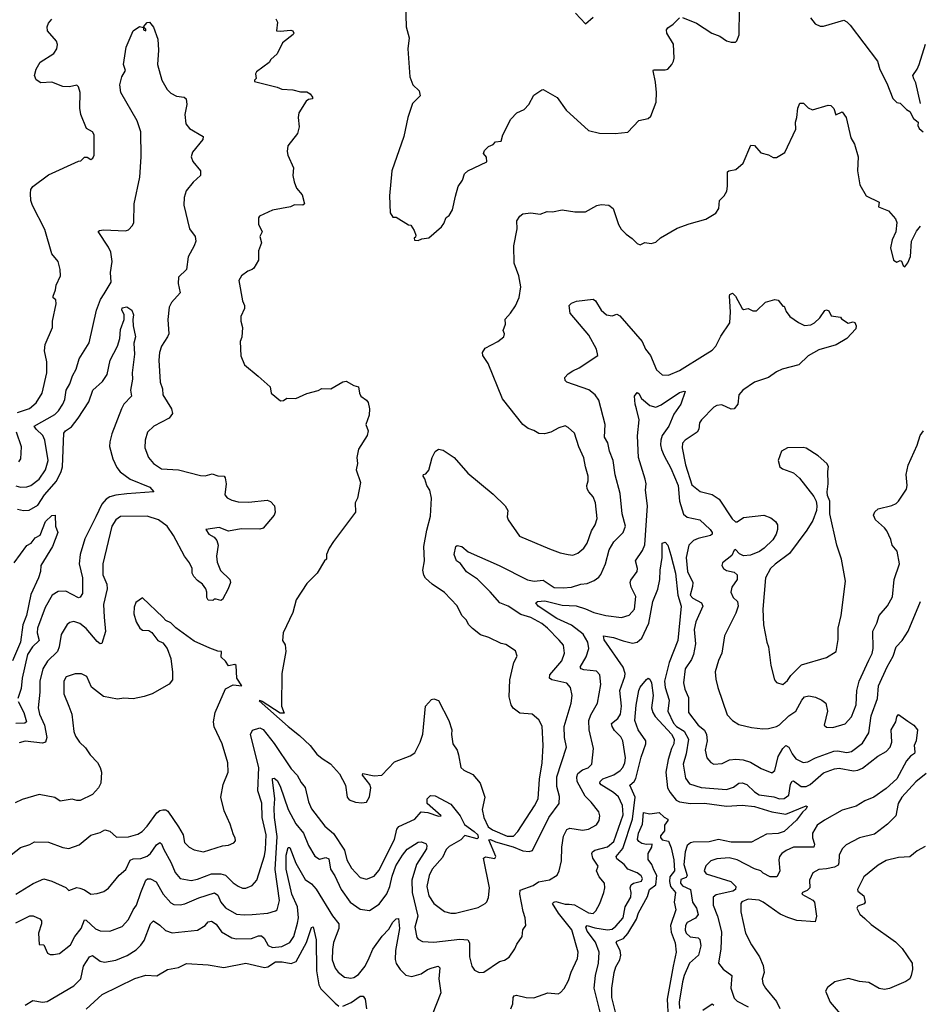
# Model space of a CAD drawing. Extents: x 1933546 to 2138868, y 524910 to 667279.
# Tile 170 of 256: x 1983920 to 1989674, y 604992 to 611280. Entities that reach past the tile are written whole.
import ezdxf

# ---------------------------------------------------------------- set-up
doc = ezdxf.new("R2010")
doc.units = 0

msp = doc.modelspace()

# ---------------------------------------------------------------- linework, layer by layer
at = {"layer": '0CON10XD'}
for points in [[(1986384.2, 611385), (1986390, 611235), (1986408, 611165), (1986400, 611095), (1986413.3, 610915), (1986432.5, 610865), (1986473.3, 610825), (1986478.8, 610795), (1986428.8, 610745), (1986400, 610655), (1986373.8, 610535), (1986297.5, 610315), (1986283.3, 610155), (1986287, 610047), (1986305, 610020), (1986325, 610020), (1986405, 609970), (1986418.3, 609968.3), (1986440, 609935), (1986450, 609905), (1986448.3, 609891.7), (1986440, 609885), (1986441.7, 609871.7), (1986465, 609870), (1986488.3, 609881.7), (1986535, 609887.5), (1986615, 609957.5), (1986630.7, 609979.3), (1986643.9, 610016.1), (1986665, 610030), (1986686, 610065), (1986704.2, 610154.2), (1986721.2, 610215), (1986750, 610255), (1986762.5, 610295), (1986784.3, 610315.7), (1986905, 610372.5), (1986901.7, 610401.7), (1986882.5, 610425), (1986890, 610445), (1986915, 610470), (1986945, 610482.5), (1986959.3, 610500.7), (1986996.2, 610505), (1987006.2, 610545), (1987058.8, 610645), (1987096.7, 610685), (1987142.9, 610707.1), (1987172.1, 610737.9), (1987205, 610798.8), (1987255, 610833.3), (1987265, 610833.8), (1987354.2, 610784.2), (1987411.7, 610701.7), (1987555, 610573.3), (1987625, 610556.2), (1987725, 610553.8), (1987805, 610562.5), (1987875, 610637.5), (1987935, 610650), (1987952.5, 610665), (1987986.1, 610753.9), (1987988.8, 610815), (1987982.3, 610882.3), (1987966.7, 610953.3), (1987970.5, 610959.5), (1988045, 610960), (1988060, 610965), (1988087.5, 610995), (1988097.5, 611015), (1988102.5, 611035), (1988096.7, 611125), (1988053.8, 611195), (1988052.5, 611215), (1988060.7, 611229.3), (1988095, 611252.5), (1988135, 611292.5)], [(1988155, 611293.8), (1988245, 611258), (1988342.5, 611195), (1988392.5, 611175), (1988435, 611146.2), (1988465, 611136.7), (1988493, 611137), (1988502.5, 611145), (1988515.8, 611184.2), (1988520, 611345)], [(1983905, 608770.9), (1983982.7, 608797.3), (1984025, 608833.1), (1984063.8, 608895), (1984094.4, 609025), (1984092.9, 609095), (1984078.5, 609165), (1984081.9, 609205), (1984130.6, 609315), (1984130.6, 609355), (1984154.1, 609465.9), (1984150.5, 609490.5), (1984134.5, 609504.5), (1984133.3, 609515), (1984149.4, 609555), (1984153.1, 609585), (1984181.4, 609645), (1984178.6, 609685), (1984165.8, 609735), (1984125.7, 609785), (1984079.7, 609939.7), (1984002.7, 610092.7), (1983991.8, 610125), (1983989.8, 610169.8), (1983992.1, 610195), (1984005, 610216), (1984105, 610288.8), (1984295, 610377.5), (1984311.7, 610378.3), (1984335, 610402.5), (1984351.7, 610401.7), (1984375, 610387.5), (1984387.5, 610395), (1984396.7, 610415), (1984396.2, 610545), (1984385, 610563.3), (1984347.5, 610585), (1984311.2, 610675), (1984303.9, 610716.1), (1984306, 610815), (1984295, 610852.5), (1984285, 610862.5), (1984238.8, 610851.2), (1984195, 610853.1), (1984125, 610882), (1984055, 610878), (1984025.5, 610895.5), (1984015.6, 610925), (1984026, 610964), (1984051.2, 611008.8), (1984138, 611065), (1984157.8, 611095), (1984161.7, 611121.7), (1984155, 611143.8), (1984098.3, 611208.3), (1984095.4, 611235), (1984105, 611258.6), (1984125, 611284.3)], [(1985556.4, 611286.4), (1985566.2, 611265), (1985560, 611210), (1985585, 611206.2), (1985653, 611213), (1985665, 611210), (1985672.5, 611195), (1985667.5, 611185), (1985598.3, 611131.7), (1985565, 611062.5), (1985523.6, 611026.4), (1985513, 611007), (1985433.6, 610946.4), (1985427.5, 610935), (1985430, 610905), (1985420, 610895), (1985420, 610885), (1985565, 610848.8), (1985595, 610836), (1985665, 610832.9), (1985715, 610819.2), (1985755, 610818.8), (1985775.9, 610805.9), (1985790, 610785), (1985790, 610775), (1985765, 610770), (1985750.5, 610759.5), (1985704.2, 610685.8), (1985698.8, 610655), (1985705.9, 610595.9), (1985695.5, 610554.5), (1985633.3, 610475), (1985629.3, 610439.3), (1985634.1, 610414.1), (1985670, 610335), (1985666, 610285), (1985674.4, 610245), (1985688.6, 610205), (1985725, 610161.2), (1985740, 610105), (1985730, 610095), (1985675, 610098.8), (1985650, 610085), (1985535, 610063.8), (1985452.5, 610025), (1985446.7, 610015), (1985446.7, 609975), (1985468.8, 609925), (1985453.8, 609895), (1985466, 609855), (1985445.8, 609805), (1985446.2, 609745), (1985415, 609693.8), (1985405.4, 609684.6), (1985376.7, 609675), (1985337.5, 609645), (1985320, 609615), (1985343.8, 609485), (1985356.7, 609455), (1985356.7, 609435), (1985333.3, 609385), (1985333.9, 609353.9), (1985343.8, 609315), (1985338.3, 609251.7), (1985328.8, 609225), (1985333.6, 609133.6), (1985357, 609077), (1985443.3, 609003.3), (1985520, 608935), (1985527.5, 608895), (1985587, 608847), (1985605, 608847.5), (1985627, 608863), (1985685, 608860), (1985755, 608893.3), (1985827.3, 608912.7), (1985850, 608925), (1985906.9, 608923.1), (1985985, 608967.5), (1986005, 608972), (1986055, 608943.3), (1986085, 608936.2), (1986090.6, 608895), (1986100, 608875), (1986135, 608851.2), (1986145.9, 608835.9), (1986154.1, 608794.1), (1986152.5, 608755), (1986130.6, 608695), (1986146, 608655), (1986140, 608625), (1986085, 608537.5), (1986074, 608485), (1986078, 608445), (1986070, 608405), (1986098, 608325), (1986078.8, 608225), (1986064, 608195), (1986065.8, 608134.2), (1985925, 607947.5)], [(1987471.2, 611321.2), (1987535, 611253.3), (1987584.2, 611295.8)], [(1988971.7, 611291.7), (1989002.5, 611255), (1989035, 611240), (1989055, 611240), (1989185, 611276.7), (1989205, 611267.5), (1989225.8, 611245.8), (1989400, 611015), (1989415, 610962.5), (1989461.2, 610875), (1989497.7, 610777.7), (1989525, 610752.5), (1989546.4, 610746.4), (1989585, 610707.5), (1989607.5, 610695), (1989629.7, 610649.7), (1989660, 610625), (1989657.5, 610605), (1989667.5, 610585), (1989692.5, 610565)], [(1983895, 608304.2), (1983924.6, 608295.4), (1983965, 608297.1), (1983990.8, 608305), (1984045.2, 608344.8), (1984085.4, 608405), (1984102.1, 608465), (1984081.3, 608595), (1984068.7, 608625), (1984026.1, 608665), (1984013.5, 608685), (1984145, 608759.6), (1984168.3, 608781.7), (1984196.4, 608825), (1984208.2, 608855), (1984217.7, 608915), (1984241.2, 608955), (1984257.8, 609005), (1984281.1, 609048.9), (1984299.2, 609115), (1984363, 609217), (1984410.4, 609425), (1984436.3, 609493.7), (1984460.8, 609529.2), (1984504.4, 609605), (1984501.1, 609665), (1984510.5, 609735), (1984502.5, 609795), (1984488.5, 609828.5), (1984422, 609928), (1984430, 609935), (1984455, 609937.5), (1984595, 609931.9), (1984615, 609939.2), (1984640.8, 609965), (1984648.6, 609985), (1984651.1, 610105), (1984686.8, 610275), (1984696.6, 610405), (1984694.6, 610564.6), (1984670.9, 610635), (1984566.9, 610815), (1984560, 610865), (1984573.3, 610915), (1984596.2, 610955), (1984583.9, 610993.9), (1984601.2, 611105), (1984645, 611210), (1984685, 611237.5), (1984710, 611230), (1984710, 611215), (1984725, 611210), (1984725, 611220), (1984710, 611235), (1984735, 611262.5), (1984750, 611265), (1984775, 611232.5), (1984802, 611155), (1984806.7, 611085), (1984801.1, 610995), (1984828.1, 610895), (1984863.1, 610835), (1984885, 610811.4), (1984921.3, 610791.3), (1984970, 610785), (1984984.1, 610774.1), (1984987.7, 610737.7), (1984975.8, 610675), (1984982, 610615), (1985005.7, 610585.7), (1985092.5, 610535), (1985090, 610515), (1985023.8, 610435), (1985016, 610405), (1985026, 610375), (1985076.2, 610315), (1985076.2, 610285), (1985027.9, 610242.1), (1984983.6, 610186.4), (1984971.9, 610145), (1984968.5, 610095), (1985004.7, 609944.7), (1985041.1, 609895), (1985044.5, 609865), (1985035.6, 609835), (1984996.9, 609765), (1984985.8, 609685), (1984934.4, 609635), (1984933.3, 609595), (1984946.2, 609535), (1984890, 609475), (1984875.8, 609445), (1984867.1, 609365), (1984872.5, 609275), (1984865, 609253.8), (1984825.4, 609194.6), (1984812.9, 609155), (1984808.5, 609105), (1984818.1, 608965), (1984833.2, 608923.2), (1984834.3, 608885), (1984890, 608795), (1984895.8, 608765), (1984874.2, 608735), (1984776.2, 608685), (1984735.8, 608645), (1984721.4, 608595), (1984719.4, 608545), (1984742, 608485), (1984775, 608446), (1984825, 608412.5), (1984935.5, 608405.5), (1985075, 608368.6), (1985105, 608368), (1985148.8, 608378.8), (1985185, 608366.7), (1985225.9, 608365.9), (1985233.3, 608355), (1985238.8, 608315), (1985231.2, 608245), (1985245, 608226.7), (1985275, 608212), (1985315, 608202), (1985385, 608198.6), (1985500.7, 608210.7), (1985523, 608203), (1985547.5, 608175), (1985552.5, 608135), (1985546.7, 608115), (1985475, 608032), (1985453.9, 608026.1), (1985335, 608028.8), (1985255, 608014.3), (1985195, 608038.1), (1985110, 608025), (1985127.5, 607995), (1985162.5, 607975), (1985180, 607955), (1985187.5, 607925), (1985178, 607855), (1985182.5, 607815), (1985202.5, 607762.5), (1985262, 607705), (1985266.2, 607685), (1985252.5, 607645), (1985215, 607577.5), (1985205, 607570), (1985175, 607580), (1985161.7, 607578.3), (1985155, 607570), (1985125, 607573.8), (1985115, 607590), (1985116, 607625), (1985109.2, 607645), (1985087.5, 607675), (1985055, 607698.5), (1985033.1, 607725), (1985022.7, 607745), (1985021.1, 607775), (1985005, 607811.2), (1984972.9, 607855), (1984902.2, 607985), (1984862.5, 608045), (1984806.2, 608085), (1984735, 608110.4), (1984565, 608107.9), (1984535, 608086.7), (1984508.2, 608045), (1984450.4, 607805), (1984450.4, 607735), (1984476.4, 607675), (1984479.6, 607645), (1984454.7, 607545), (1984459.7, 607465), (1984467.7, 607372.3), (1984445, 607296.2), (1984435, 607294.3), (1984415, 607308.9), (1984345, 607392.5), (1984305, 607423.6), (1984265, 607436.7), (1984239.4, 607430.6), (1984222.5, 607417.5), (1984185, 607353.8), (1984173.2, 607275), (1984161.2, 607245), (1984097.7, 607182.3), (1984068.2, 607135), (1984048.1, 607055), (1984047.8, 606985), (1984037.1, 606885), (1984046.4, 606845), (1984077.6, 606775), (1984092.7, 606695), (1984085, 606665.6), (1984065, 606659.4), (1983955, 606671.6), (1983917.4, 606662.6)], [(1989676.2, 610745), (1989645, 610877.5), (1989632.9, 610902.9), (1989625.7, 610925), (1989654.4, 610965), (1989666.2, 610993.8), (1989707.5, 611125)], [(1985925, 607947.5), (1985896.7, 607905), (1985880, 607865), (1985880, 607835), (1985866.7, 607823.3), (1985820, 607745), (1985755, 607678.8), (1985687.5, 607575), (1985665.8, 607494.2), (1985603.3, 607365), (1985600, 607315), (1985617, 607287), (1985620, 607245), (1985594.2, 607105), (1985592.5, 606895), (1985608.8, 606851.2), (1985585, 606851.2), (1985470, 606925), (1985455, 606932.5), (1985450.7, 606929.3), (1985635, 606765.7), (1985708.7, 606708.7), (1985775.4, 606645.4), (1985819.3, 606589.3), (1985852.4, 606562.4), (1985905, 606528.6), (1985964.1, 606464.1), (1986002.3, 606392.3), (1986012, 606315), (1986025, 606296.7), (1986065, 606282), (1986105, 606278.8), (1986135, 606283.8), (1986155, 606317.5), (1986164.4, 606375), (1986156.9, 606395), (1986111.2, 606455), (1986112.5, 606465), (1986185, 606450.3), (1986233.8, 606455), (1986315, 606541.2), (1986415, 606578), (1986445, 606598.8), (1986478.6, 606665), (1986495, 606717.5), (1986513.8, 606895), (1986550.7, 606939.3), (1986565, 606943.3), (1986595, 606932.5), (1986662, 606805), (1986680.8, 606745), (1986678.6, 606715), (1986686.9, 606655), (1986714.2, 606615), (1986724.2, 606585), (1986738.6, 606505), (1986758, 606488), (1986815, 606459.5), (1986861.5, 606405), (1986890.8, 606315), (1986875.8, 606235), (1986886.4, 606185), (1986913.8, 606125), (1986941.1, 606105), (1987034.7, 606065.3), (1987075, 606065.5), (1987103.6, 606096.4), (1987209.7, 606260.3), (1987232.2, 606305), (1987240.2, 606429.8), (1987258.9, 606535), (1987264.4, 606644.4), (1987257.8, 606767.8), (1987237.9, 606807.9), (1987193.3, 606845), (1987115, 606851.1), (1987072.1, 606882.1), (1987059.4, 606905), (1987048.1, 606955), (1987052.5, 607065), (1987076.1, 607173.9), (1987098, 607215), (1987088.8, 607248.8), (1987025, 607289.2), (1986995.8, 607295.8), (1986916.7, 607335), (1986865, 607350.8), (1986812.1, 607392.1), (1986786.8, 607416.8), (1986775.5, 607445.5), (1986745.7, 607475), (1986715, 607536.7), (1986635, 607621.2), (1986555.4, 607675.4), (1986513.1, 607713.1), (1986501.7, 607731.7), (1986495.4, 607765), (1986505.4, 607825), (1986502.2, 607915), (1986520.9, 608019.1), (1986545, 608110), (1986552, 608225), (1986541.2, 608275), (1986521.2, 608305), (1986508.8, 608348.8), (1986497.5, 608365), (1986500, 608375), (1986515, 608380), (1986535, 608402.5), (1986555.9, 608484.1), (1986575, 608522.5), (1986595, 608536.7), (1986625, 608530), (1986696.7, 608485), (1986783.4, 608383.4), (1986945, 608250), (1987022, 608175), (1987038.8, 608145), (1987033.8, 608105), (1987041.2, 608085), (1987112.5, 607982.5), (1987305, 607900), (1987374.2, 607874.2), (1987425, 607863.8), (1987455, 607861.2), (1987485, 607874), (1987525, 607904.2), (1987545, 607936), (1987573.2, 608016.8), (1987596.4, 608055), (1987609.5, 608095), (1987598.1, 608195), (1987585, 608233.3), (1987555.4, 608265.4), (1987545.6, 608285), (1987543.3, 608305), (1987552.9, 608335), (1987553.1, 608365), (1987534.4, 608425), (1987525, 608482.5), (1987492.5, 608552.5), (1987465, 608640), (1987425, 608676.7), (1987405, 608686.2), (1987365, 608674), (1987314.2, 608645.8), (1987273.9, 608636.1), (1987236.7, 608636.7), (1987205, 608656.7), (1987169.3, 608669.3), (1987134.1, 608694.1), (1987005, 608858.8), (1986913.8, 609085), (1986880, 609135), (1986876.2, 609155), (1986895, 609183.3), (1986975, 609226), (1987013.3, 609255), (1987016.7, 609275), (1987010, 609295), (1987024.4, 609335), (1987021.3, 609368.7), (1987055.8, 609405), (1987087.8, 609452.2), (1987112, 609505), (1987122.5, 609575), (1987109.2, 609645), (1987078.6, 609725), (1987077.1, 609835), (1987097.5, 609945), (1987095.6, 609995), (1987115, 610025.8), (1987135, 610039.4), (1987185, 610046.9), (1987245, 610038), (1987290, 610055), (1987325, 610052.5), (1987385, 610065.6), (1987467, 610053), (1987535, 610053.3), (1987607.3, 610092.7), (1987635, 610099.2), (1987685, 610095.8), (1987711.2, 610075), (1987745, 609972.5), (1987762.7, 609942.7), (1987795, 609910), (1987833.9, 609883.9), (1987865, 609850), (1987885, 609843.3), (1987915, 609856.7), (1987955, 609850), (1987985, 609860), (1988015, 609886.7), (1988121.7, 609948.3), (1988197.5, 609977.5), (1988303.9, 610006.1), (1988366.7, 610045), (1988386.2, 610075), (1988391.2, 610125), (1988420.8, 610155), (1988437.1, 610185), (1988443, 610217), (1988442, 610308), (1988450, 610315), (1988495.7, 610324.3), (1988542, 610365), (1988592, 610478), (1988615, 610476), (1988655, 610430.8), (1988705, 610416.7), (1988735, 610400), (1988755, 610400), (1988807.7, 610432.3), (1988879.3, 610580.7), (1988876, 610625), (1988886.2, 610655), (1988892.5, 610715), (1988905, 610746.7), (1988928.3, 610748.3), (1988957.7, 610717.7), (1988985, 610703.8), (1989085, 610735.4), (1989102.2, 610732.2), (1989122.2, 610712.2), (1989135, 610672.5), (1989175, 610692), (1989200, 610655), (1989230.8, 610525), (1989252.7, 610485), (1989278.1, 610405), (1989272.2, 610315), (1989288.1, 610225), (1989328, 610155), (1989411.2, 610115), (1989407.5, 610085), (1989470.5, 610060.5), (1989515, 610007.5), (1989523.3, 609985), (1989518.8, 609925), (1989493.3, 609875), (1989483.6, 609823.6), (1989502.5, 609745), (1989525, 609732.5), (1989545, 609742.5), (1989555, 609737.5), (1989565, 609710), (1989575, 609702.5), (1989595, 609727.5), (1989612.3, 609767.7), (1989618, 609865), (1989650.3, 609929.7), (1989675, 609962.5)], [(1986823.3, 606095), (1986847.5, 606075), (1986850, 606055), (1986842.5, 606047.5), (1986765, 606068.8), (1986737.9, 606042.1), (1986665, 606000), (1986645, 605980), (1986620.6, 605929.4), (1986556.2, 605853.8), (1986536.6, 605815), (1986521.2, 605745), (1986533.1, 605685), (1986565, 605635.5), (1986634.6, 605584.6), (1986675, 605573.6), (1986705, 605573.8), (1986849.3, 605610.7), (1986893.8, 605635), (1986904.3, 605645.7), (1986915.6, 605674.4), (1986920.9, 605735), (1986884.2, 605925), (1986896, 605934), (1986956.2, 605923.8), (1986962.5, 605935), (1986918.3, 606041.7), (1986927.5, 606045), (1986959.7, 606029.7), (1987073.2, 605996.8), (1987135, 605972), (1987175, 605967.3), (1987195.6, 605974.4), (1987300.7, 606185), (1987366.8, 606275), (1987368.1, 606318.1), (1987352.7, 606382.7), (1987352.7, 606445), (1987413.1, 606635), (1987400.3, 606695), (1987398.2, 606765), (1987443.1, 606915), (1987449.6, 606965), (1987438.5, 607015), (1987415, 607042.2), (1987320, 607065), (1987304, 607075), (1987308.1, 607095), (1987384.6, 607185), (1987400.9, 607235), (1987395.4, 607285), (1987367.7, 607317.7), (1987292.9, 607395), (1987255, 607424.8), (1987185, 607461.2), (1987121, 607481), (1987040.6, 607535), (1986986.7, 607555), (1986926.3, 607626.3), (1986845, 607707.9), (1986775, 607752.9), (1986736.7, 607806.7), (1986710.5, 607825), (1986695.7, 607865), (1986707.5, 607915), (1986715, 607922.5), (1986745, 607915.7), (1986785, 607882.2), (1986983.9, 607793.9), (1987165, 607702.7), (1987206.7, 607693.3), (1987265, 607699.6), (1987335, 607654.1), (1987392.3, 607652.3), (1987445, 607656.8), (1987505, 607675.3), (1987545, 607679.1), (1987591.4, 607698.6), (1987619.8, 607720.2), (1987633.4, 607736.6), (1987663.6, 607805), (1987686.1, 607895), (1987715.3, 607944.7), (1987775, 608005.8), (1987789.6, 608045), (1987768.9, 608125), (1987756.5, 608255), (1987725, 608372.5), (1987712.2, 608465), (1987688.1, 608525), (1987678.7, 608578.7), (1987657.1, 608615), (1987660.8, 608695), (1987620.9, 608850.9), (1987596, 608885), (1987555.5, 608915.5), (1987415, 608966), (1987406, 608975), (1987404, 608995), (1987425, 609017.5), (1987455, 609038.6), (1987495, 609055.8), (1987613.6, 609136.4), (1987606, 609175), (1987555.8, 609265), (1987437.5, 609405), (1987430, 609455), (1987445, 609470), (1987477, 609483), (1987585, 609495.8), (1987598.6, 609485), (1987634.5, 609424.5), (1987670, 609395), (1987705, 609388), (1987735, 609398.8), (1987755, 609390), (1987896.7, 609225), (1987918.5, 609175), (1987949.4, 609135), (1987988.6, 609045), (1988025, 609012.2), (1988065, 609009.4), (1988135, 609039.6), (1988298.6, 609141.4), (1988345, 609170.5), (1988367.8, 609195), (1988400.4, 609259.6), (1988456.7, 609345), (1988461.5, 609415), (1988454.3, 609515), (1988456.7, 609525), (1988475, 609533.3), (1988494, 609515), (1988535, 609436.7), (1988545, 609430), (1988575, 609436.7), (1988605, 609420), (1988628.3, 609421.7), (1988685, 609476.7), (1988745, 609493.8), (1988765, 609490), (1988795, 609450), (1988805, 609450), (1988817.3, 609417.3), (1988840, 609385), (1988895, 609346.7), (1988935, 609327.5), (1988975, 609331.2), (1988997.5, 609345), (1989033, 609377), (1989065, 609422.5), (1989075, 609426.7), (1989090, 609420), (1989105, 609390), (1989165, 609380), (1989170, 609370), (1989213, 609343), (1989245, 609350), (1989255, 609346.7), (1989263.8, 609325), (1989261.2, 609305), (1989205, 609244.2), (1989136.2, 609203.8), (1989025, 609171.5), (1988956.6, 609133.4), (1988898.8, 609075), (1988791.3, 609048.7), (1988755, 609031.4), (1988705, 608994.4), (1988615, 608964.3), (1988540, 608915), (1988515.7, 608885), (1988509.2, 608825), (1988485, 608794), (1988465, 608792.5), (1988405, 608820), (1988375, 608817.1), (1988355, 608805.7), (1988275.6, 608725), (1988264.4, 608705), (1988259.4, 608665), (1988248.6, 608645), (1988170.8, 608595), (1988155.6, 608575), (1988152.7, 608545), (1988173.2, 608436.8), (1988215, 608309.4), (1988267, 608267), (1988345, 608248.5), (1988388.3, 608218.3), (1988472.6, 608092.6), (1988494.3, 608074.3), (1988505, 608073.1), (1988545, 608101.6), (1988675, 608116.2), (1988718.8, 608098.8), (1988748.9, 608075), (1988760.8, 608055), (1988762.2, 608025), (1988753.9, 607995), (1988731, 607959), (1988675.7, 607904.3), (1988646.1, 607883.9), (1988589, 607861), (1988545, 607856.1), (1988518.7, 607868.7), (1988493, 607897), (1988485, 607892.5), (1988470.9, 607859.1), (1988409.4, 607810.6), (1988405.7, 607795), (1988416, 607775), (1988435, 607763.3), (1988485, 607752.5), (1988504.1, 607734.1), (1988504, 607705), (1988470, 607655), (1988463.5, 607625), (1988479.4, 607589.4), (1988505.7, 607565), (1988510, 607535), (1988495, 607490.8), (1988422.5, 607345), (1988406, 607235), (1988385, 607187.5), (1988364.3, 607115), (1988368.1, 607068.1), (1988380.5, 607015), (1988441.2, 606841.2), (1988474.5, 606804.5), (1988515, 606779.4), (1988595, 606760.5), (1988668.3, 606751.7), (1988705, 606753.3), (1988755, 606766.9), (1988775, 606777.1), (1988835, 606833.8), (1988879.4, 606865), (1988917.1, 606935), (1988934, 606955), (1988962.7, 606962.7), (1989005, 606952.5), (1989044.4, 606934.4), (1989070, 606915), (1989081.9, 606865), (1989060, 606775), (1989075, 606761.2), (1989115, 606760), (1989195, 606784), (1989235, 606828), (1989265.3, 606905), (1989268.2, 606995), (1989283.5, 607055), (1989345, 607189.2), (1989367.2, 607232.8), (1989373.9, 607265), (1989371.1, 607375), (1989396.9, 607425), (1989410.6, 607475), (1989465, 607537.5), (1989496.7, 607595), (1989506.4, 607705), (1989541.4, 607805), (1989525.5, 607885), (1989493.8, 607923.8), (1989485, 607961.2), (1989460, 608015), (1989445.7, 608035), (1989388, 608085), (1989376, 608115), (1989383.4, 608136.6), (1989404.6, 608155.4), (1989492.9, 608177.1), (1989520.5, 608189.5), (1989535.8, 608204.2), (1989585, 608281.2), (1989589.6, 608305), (1989583.6, 608376.4), (1989595.8, 608434.2), (1989655, 608562.5), (1989672.5, 608625), (1989693.8, 608655)], [(1983905, 608154.5), (1983945, 608145.9), (1983981.2, 608148.8), (1984035, 608179.4), (1984079.5, 608245), (1984155, 608334), (1984184.8, 608395), (1984192.7, 608425), (1984201.3, 608638.7), (1984213.1, 608655), (1984250.5, 608679.5), (1984293.3, 608735), (1984360.9, 608839.1), (1984388.4, 608915), (1984450.1, 608969.9), (1984479.3, 609015), (1984498.4, 609105), (1984544.6, 609195), (1984559.5, 609245), (1984565, 609302.5), (1984586.7, 609365), (1984586.7, 609396.7), (1984572, 609425), (1984575, 609440), (1984605, 609447.5), (1984636.1, 609426.1), (1984647.5, 609395), (1984642.5, 609365), (1984645.5, 609325.5), (1984659.1, 609255), (1984650, 609215), (1984652.5, 609145), (1984638.1, 609025), (1984641.8, 608985), (1984628.9, 608915), (1984634.2, 608875), (1984585.6, 608825), (1984569.6, 608795), (1984508.5, 608635), (1984495.4, 608585), (1984494.6, 608555), (1984515.4, 608475), (1984540.4, 608420.4), (1984562.2, 608392.2), (1984625.2, 608345.2), (1984752.5, 608295), (1984776.7, 608265), (1984605, 608252.5), (1984535, 608244.3), (1984496.8, 608233.2), (1984471.7, 608218.3), (1984445, 608186.4), (1984405.9, 608105), (1984336.9, 607965), (1984306.2, 607865), (1984300, 607805), (1984320.4, 607715), (1984321.5, 607615), (1984307.2, 607592.8), (1984295, 607588.6), (1984215, 607630.9), (1984165, 607628.5), (1984128.5, 607605), (1984083.1, 607526.9), (1984034.7, 607395), (1984032.7, 607365), (1984043.8, 607315), (1984001.5, 607275), (1983970.5, 607225), (1983936.9, 607075), (1983930.5, 607009.5), (1983907.7, 606945)], [(1983895, 605511.1), (1983985, 605557.5), (1984006.2, 605556.2), (1984047.9, 605537.9), (1984059.4, 605525), (1984060.4, 605505), (1984041.2, 605445), (1984044.5, 605374.5), (1984075, 605372), (1984098.6, 605318.6), (1984115, 605310), (1984135, 605309.2), (1984175, 605316), (1984245, 605372.5), (1984271.8, 605425), (1984313.5, 605475), (1984335, 605531.9), (1984345, 605529.5), (1984405, 605473.5), (1984435, 605460), (1984495, 605458.1), (1984575, 605489.4), (1984616, 605534), (1984644.4, 605595), (1984665.3, 605624.7), (1984694.6, 605705), (1984725, 605784.3), (1984737.1, 605792.9), (1984755, 605793.8), (1984793, 605773), (1984836.2, 605695), (1984885, 605638.9), (1984905, 605628.5), (1984945, 605626.2), (1984975, 605632.7), (1985065, 605671.8), (1985165, 605704.6), (1985185, 605689.5), (1985205.9, 605645), (1985235, 605608.9), (1985305, 605566.9), (1985355, 605562.1), (1985405, 605565.4), (1985505, 605574.6), (1985555, 605589.2), (1985564.3, 605595.7), (1985580.4, 605655), (1985552.5, 605852.5), (1985564, 606064), (1985548.9, 606185), (1985545.2, 606244.8), (1985550.2, 606305), (1985534.7, 606425.3), (1985536.2, 606433.8), (1985545, 606436.7), (1985565, 606421.8), (1985585, 606385.7), (1985635.7, 606235.7), (1985685, 606144.5), (1985733.8, 606083.8), (1985765, 606005.8), (1985805, 605937.5), (1985835, 605918.2), (1985875, 605930), (1985895, 605920), (1985905.3, 605855.3), (1985932.9, 605812.9), (1985973.8, 605725), (1986032.5, 605645), (1986095, 605598.5), (1986155, 605591.5), (1986217.8, 605632.2), (1986265, 605696.9), (1986285.7, 605744.3), (1986299.4, 605810.6), (1986322.9, 605877.1), (1986364.8, 605945.2), (1986395, 605981.8), (1986465, 606027.5), (1986485, 606030), (1986515, 606018.8), (1986521.9, 606005), (1986518.9, 605985), (1986456.1, 605885), (1986426.1, 605785), (1986427.3, 605705), (1986464.1, 605555), (1986445.5, 605485), (1986457.9, 605417.9), (1986466.9, 605406.9), (1986493.6, 605393.6), (1986565, 605387.5), (1986731.8, 605408.2), (1986783.8, 605403.8), (1986793.6, 605385), (1986793.1, 605295), (1986808, 605235), (1986825, 605210), (1986855, 605193.8), (1986885, 605198), (1986985, 605264.4), (1987016.7, 605273.3), (1987046.9, 605293.1), (1987083.1, 605345), (1987095.7, 605375), (1987130.8, 605425), (1987135, 605467.5), (1987153.3, 605495), (1987150.6, 605545), (1987137.3, 605585), (1987116, 605695), (1987118.6, 605721.4), (1987199.8, 605750.2), (1987235, 605773.5), (1987305, 605786.9), (1987353.5, 605816.5), (1987367.5, 605845), (1987382.1, 605907.9), (1987383.8, 605995), (1987394.2, 606065), (1987415, 606107.9), (1987435, 606117.5), (1987515, 606104.4), (1987555, 606109.4), (1987605, 606137.1), (1987623.3, 606165), (1987626.9, 606195), (1987620, 606220), (1987572, 606282), (1987532, 606322), (1987482.7, 606415), (1987480.5, 606445), (1987486.7, 606465), (1987515, 606489.5), (1987552, 606502), (1987575.6, 606525), (1987587.1, 606625), (1987557.5, 606745), (1987555.4, 606805), (1987569.1, 606840.9), (1987612.3, 606915), (1987633.8, 607035), (1987625.6, 607095), (1987605, 607119.1), (1987525, 607128.7), (1987507.5, 607135), (1987501.1, 607145), (1987538.9, 607211.1), (1987555.3, 607265), (1987550.3, 607305), (1987519.7, 607355), (1987445, 607413.1), (1987351.8, 607455), (1987232.2, 607535), (1987218, 607555), (1987227.5, 607565), (1987275, 607567.7), (1987385, 607540.8), (1987475, 607537.4), (1987535, 607518.4), (1987587.5, 607495), (1987664.8, 607474.8), (1987765, 607462.7), (1987815, 607477.5), (1987847.8, 607515), (1987856.2, 607596.2), (1987826.9, 607655), (1987820.6, 607685), (1987825, 607700), (1987866, 607755), (1987867.5, 607775), (1987854.4, 607825), (1987899.2, 607890.8), (1987914.1, 607925.9), (1987931.7, 608175), (1987918.1, 608275), (1987921.6, 608315), (1987916.9, 608345), (1987873.6, 608485), (1987867.4, 608622.6), (1987877.5, 608725), (1987860.5, 608795), (1987851.5, 608825), (1987848.6, 608875), (1987865, 608898.8), (1987875, 608892.5), (1987891.8, 608861.8), (1987945, 608815.6), (1987985, 608806.4), (1988019.1, 608820.9), (1988135, 608898.5), (1988165, 608908.8), (1988172.5, 608905), (1988144.4, 608825), (1988098.8, 608761.2), (1988067.8, 608685), (1988024.1, 608625), (1988015.3, 608595), (1988015.2, 608565), (1988020.3, 608535), (1988037.1, 608495), (1988080.4, 608415), (1988127, 608305), (1988135.8, 608205), (1988161.7, 608121.7), (1988185, 608104), (1988266.1, 608086.1), (1988330.6, 608025), (1988344.4, 608005), (1988344.2, 607995), (1988333.6, 607986.4), (1988255, 607967.8), (1988224, 607954), (1988194.8, 607925.2), (1988178, 607845), (1988186, 607755), (1988219.8, 607685), (1988219.2, 607660.8), (1988204.2, 607605), (1988220, 607585), (1988276.2, 607556.2), (1988285.4, 607535), (1988239.5, 607435), (1988230.2, 607385), (1988236.9, 607295), (1988224.2, 607225.8), (1988212.3, 607195), (1988172.1, 607135), (1988160.8, 607045), (1988170, 607005), (1988192.1, 606952.1), (1988192.9, 606855), (1988255, 606774.6), (1988295, 606742.5), (1988307.8, 606715), (1988312.5, 606675), (1988299.6, 606615), (1988310, 606565), (1988335, 606535.6), (1988355, 606524.5), (1988408.8, 606528.8), (1988455, 606553.8), (1988495, 606557.7), (1988543.4, 606553.4), (1988588.5, 606538.5), (1988657.9, 606497.9), (1988725, 606471.1), (1988745, 606486), (1988767, 606575), (1988795, 606626.2), (1988815, 606645.5), (1988833.2, 606633.2), (1988855, 606591.1), (1988879.7, 606559.7), (1988925, 606535.4), (1988955, 606541.1), (1989005, 606566), (1989121.2, 606608.8), (1989145, 606610.6), (1989205, 606599.4), (1989235, 606606.8), (1989305, 606660), (1989344.6, 606725), (1989360.3, 606835), (1989401.6, 606945), (1989407.5, 607025), (1989463.1, 607146.9), (1989500.4, 607215), (1989519.6, 607275), (1989557.3, 607315), (1989597.1, 607375), (1989674.6, 607565.4)], [(1983915, 608455.8), (1983926.4, 608475), (1983932, 608552), (1983899.2, 608645)], [(1988795, 607033.8), (1988825, 607059.4), (1988847.3, 607092.7), (1988915, 607160), (1989075, 607207.5), (1989136.7, 607245), (1989148.7, 607321.3), (1989148.5, 607395), (1989169.4, 607475), (1989195.8, 607695), (1989170, 607835), (1989140, 607925), (1989096.2, 608125), (1989095.8, 608205.8), (1989080.7, 608240.7), (1989078.8, 608265), (1989086.1, 608316.1), (1989082.5, 608395), (1989087, 608427), (1989077.5, 608445), (1989022.5, 608495), (1988945, 608543.8), (1988925, 608548.8), (1988825, 608546.7), (1988787.5, 608525), (1988766.7, 608465), (1988776.7, 608425), (1988792.7, 608412.7), (1988865, 608386.2), (1988902.6, 608352.6), (1988993.8, 608235), (1989008.8, 608205), (1989014, 608175), (1989010, 608145), (1988987.6, 608082.4), (1988950.1, 608019.9), (1988838, 607872), (1988746.3, 607803.7), (1988717.1, 607775), (1988685.4, 607715), (1988668.2, 607515), (1988672.2, 607415), (1988693.1, 607305), (1988704.2, 607275), (1988718.8, 607155), (1988742.5, 607065), (1988755, 607047.5), (1988795, 607033.8)], [(1983885, 607811.8), (1983965, 607921.8), (1983992.3, 607937.7), (1984018.1, 607971.9), (1984051.3, 607988.7), (1984084, 608075), (1984125, 608113.3), (1984146.7, 608116.7), (1984148.8, 608045), (1984164.2, 608005), (1984130.5, 607915), (1984056, 607795), (1984052.5, 607755), (1984040, 607715), (1983990.7, 607609.3), (1983962.7, 607475), (1983940.7, 607415), (1983924.3, 607305), (1983874.8, 607185.2)], [(1987057.3, 604962.7), (1987071.2, 604995), (1987072.9, 605035), (1987078.8, 605045), (1987095, 605050), (1987155, 605036), (1987205, 605034), (1987295, 605065.8), (1987360.5, 605059.5), (1987375, 605066.2), (1987398.3, 605091.7), (1987427, 605143), (1987442.4, 605197.6), (1987484.3, 605285), (1987488.1, 605325), (1987447, 605467), (1987363.3, 605573.3), (1987324.4, 605635), (1987332, 605645), (1987345, 605647.5), (1987405, 605631.1), (1987431, 605631), (1987465, 605627.4), (1987555, 605575.5), (1987585, 605572.5), (1987600.7, 605589.3), (1987625.6, 605635), (1987651.9, 605705), (1987657.8, 605735), (1987655.6, 605765), (1987621.9, 605805), (1987604.4, 605845), (1987615.5, 605875), (1987581.3, 605925), (1987575.8, 605955), (1987578.8, 605965), (1987593.8, 605976.2), (1987675, 605996.9), (1987715, 606030.8), (1987775, 606201.2), (1987771, 606261), (1987746, 606316), (1987714.5, 606345), (1987634.1, 606394.1), (1987626, 606405), (1987627.8, 606415), (1987645, 606431.4), (1987715, 606458), (1987755.6, 606485), (1987773.8, 606505), (1987786.8, 606535), (1987789.6, 606565), (1987773.6, 606675), (1987760.5, 606700.5), (1987720.9, 606740.9), (1987704.6, 606765), (1987700.9, 606785), (1987742.2, 606817.8), (1987758, 606845), (1987764.1, 606895), (1987754.3, 606995), (1987786.6, 607085), (1987788.4, 607105), (1987775.6, 607145.6), (1987655, 607320), (1987650, 607345), (1987714, 607335), (1987775, 607312.2), (1987835, 607298.7), (1987865, 607305.4), (1987895, 607330.7), (1987940.7, 607425), (1987964.8, 607565.2), (1987996.4, 607643.6), (1988010.7, 607705), (1988012.4, 607765), (1988024.6, 607845), (1988025, 607937.5), (1988045, 607943.3), (1988061.2, 607925), (1988080.2, 607860.2), (1988110.8, 607745), (1988124.1, 607605.9), (1988145.4, 607535), (1988125.3, 607315), (1988069.1, 607175), (1988040, 607055), (1988043.9, 607015), (1988069.2, 606935), (1988062.1, 606865), (1988096.7, 606786.7), (1988115.4, 606765.4), (1988165, 606737.2), (1988193, 606685), (1988179, 606591), (1988160, 606525), (1988173.6, 606435), (1988199.6, 606399.6), (1988275, 606375.4), (1988436.4, 606363.6), (1988481.5, 606378.5), (1988515, 606403.8), (1988535, 606406.8), (1988565, 606395.4), (1988615, 606348.2), (1988645, 606329.4), (1988737.6, 606317.6), (1988775, 606304.8), (1988805, 606306.7), (1988835, 606327.8), (1988845, 606396.7), (1988855, 606417.1), (1988865, 606419.4), (1988912.5, 606382.5), (1988945, 606382), (1988971.4, 606395), (1989055, 606469.5), (1989125, 606495.2), (1989155, 606499.7), (1989247.6, 606482.4), (1989275, 606486.2), (1989305, 606499.6), (1989403.1, 606576.9), (1989455, 606606.4), (1989482.5, 606635), (1989491.5, 606665), (1989488.8, 606745), (1989518.8, 606795), (1989525, 606827.5), (1989535, 606842.5), (1989595, 606800), (1989633.8, 606775), (1989657.1, 606745), (1989647.3, 606675), (1989635.6, 606645), (1989640, 606605), (1989636.5, 606593.5), (1989612.4, 606577.6), (1989585, 606545.8), (1989525, 606432.1), (1989455, 606370), (1989377.5, 606315), (1989319.8, 606290.2), (1989265, 606256.7), (1989175, 606230.6), (1989061.2, 606168.8), (1989014.6, 606135), (1988985.3, 606084.7), (1988986.4, 606055), (1988998, 606015), (1988994.6, 605995.4), (1988865, 605995.3), (1988818, 605975), (1988789.2, 605955), (1988774.6, 605935.4), (1988770.5, 605915), (1988777.5, 605842.5), (1988756.7, 605805), (1988715, 605805.4), (1988670.3, 605830.3), (1988654.5, 605844.5), (1988615, 605857.5), (1988505, 605914.1), (1988453.4, 605926.6), (1988375, 605920.9), (1988335, 605908.9), (1988304, 605876), (1988293.8, 605845), (1988305.7, 605825), (1988464.4, 605775), (1988495.8, 605745), (1988493.8, 605725), (1988476, 605715), (1988369, 605691), (1988350.4, 605675), (1988351.4, 605625), (1988378.1, 605555), (1988404.6, 605455), (1988400, 605345), (1988385.5, 605255), (1988415, 605215.8), (1988470, 605175), (1988463.2, 605095), (1988485, 605030.8), (1988505, 605011.9), (1988575, 604975.5)], [(1983835, 605923.3), (1983925, 605994), (1983985, 606012), (1984015, 606029.2), (1984105, 606028), (1984195, 605992.5), (1984235, 605986), (1984300.5, 606009.5), (1984375, 606071.2), (1984435, 606090), (1984465, 606106.7), (1984497, 606097), (1984538.3, 606058.3), (1984615, 606061.9), (1984675, 606078.9), (1984702.5, 606095), (1984735, 606128.6), (1984795.3, 606214.7), (1984815, 606229.5), (1984835, 606234.6), (1984853.8, 606233.8), (1984866.7, 606225), (1984935, 606124.3), (1984963.8, 606075), (1984972.9, 606025), (1985002, 605995), (1985035, 605977.8), (1985095, 605965.4), (1985215, 606003.3), (1985255, 606007.5), (1985287.8, 606022.2), (1985298, 606035), (1985296.7, 606055), (1985286.7, 606075), (1985265, 606142.5), (1985226.8, 606226.8), (1985205.8, 606315), (1985220.8, 606395), (1985252.5, 606475), (1985249.4, 606535), (1985214.4, 606655), (1985163.6, 606763.6), (1985158.9, 606795), (1985170, 606855), (1985235, 607007.5), (1985285, 607032.5), (1985340, 607025), (1985307.5, 607075), (1985302.5, 607155), (1985295, 607162.5), (1985253.8, 607153.8), (1985233.9, 607183.9), (1985208.3, 607208.3), (1985210, 607245), (1985185, 607247.5), (1985135, 607266.2), (1985035, 607312), (1984917, 607397), (1984885, 607428), (1984852.7, 607442.7), (1984835, 607463.3), (1984705, 607587.5), (1984661.7, 607558.3), (1984652.3, 607527.7), (1984650, 607485), (1984664.2, 607435), (1984686.7, 607395), (1984705, 607381.2), (1984745, 607378.8), (1984765, 607366.7), (1984803.3, 607315), (1984835, 607300), (1984863.3, 607265), (1984885, 607200), (1984897.3, 607112.7), (1984895.7, 607064.3), (1984875, 607036.2), (1984765.5, 606974.5), (1984715, 606956.9), (1984645, 606943.3), (1984585, 606946), (1984545, 606940), (1984455, 606958), (1984378.3, 607018.3), (1984348.8, 607085), (1984315, 607102), (1984275, 607102), (1984216.4, 607083.6), (1984202, 607055), (1984202.9, 606975), (1984233.9, 606896.1), (1984254, 606845), (1984266.2, 606735), (1984276.7, 606705), (1984302.5, 606665), (1984339.5, 606629.5), (1984370, 606585), (1984416.1, 606536.1), (1984433.3, 606505), (1984443.3, 606475), (1984437.5, 606405), (1984422.5, 606375), (1984385, 606332.5), (1984306.4, 606293.6), (1984285, 606292.5), (1984255, 606302.5), (1984178.3, 606288.3), (1984145, 606312.5), (1984045, 606332.5), (1983935, 606300), (1983891.7, 606278.3)], [(1987635.3, 604915.3), (1987590, 605095), (1987599.2, 605175), (1987618.2, 605255), (1987623.4, 605325), (1987599.1, 605389.1), (1987545, 605459.6), (1987536.4, 605485), (1987545, 605495.3), (1987595, 605480.3), (1987675, 605467.8), (1987705, 605472.5), (1987729.8, 605490.2), (1987775.2, 605544.8), (1987789.4, 605615), (1987824.6, 605675), (1987827.8, 605705), (1987820.5, 605735), (1987826.2, 605753.8), (1987842.5, 605765), (1987892.1, 605777.9), (1987898.6, 605795), (1987891.4, 605811.4), (1987865, 605831), (1987804.5, 605855), (1987781.2, 605885), (1987735, 605920), (1987731.1, 605935), (1987773.4, 605986.6), (1987835.8, 606174.2), (1987852.2, 606315), (1987818.5, 606391.5), (1987845.5, 606414.5), (1987857.1, 606432.9), (1987890, 606570), (1987921.4, 606655), (1987919.5, 606675), (1987870.8, 606745), (1987850.4, 606805), (1987857.8, 606902.2), (1987876, 606995), (1987885, 607016.7), (1987925, 607066.7), (1987935, 607073.8), (1987945, 607068), (1987957.3, 607045), (1987967.2, 606965), (1987957.5, 606885)], [(1983910.4, 606925), (1983946.6, 606855), (1983963.8, 606796.2), (1983953.1, 606786.9), (1983895, 606785.3)], [(1987957.5, 606885), (1987964.6, 606855), (1987979.5, 606829.5), (1988085, 606716.9), (1988100.5, 606685), (1988099.8, 606655), (1988084.2, 606625), (1988063.4, 606555), (1988048, 606475), (1988059.8, 606375), (1988075.3, 606345), (1988114.8, 606294.8), (1988135.8, 606285), (1988206, 606274), (1988295, 606277), (1988435, 606256.6), (1988535, 606263.6), (1988615, 606255.2), (1988725, 606221.5), (1988815, 606206.7), (1988945, 606260), (1988951.2, 606255), (1988945, 606241.2), (1988920.7, 606219.3), (1988882.2, 606167.8), (1988804.2, 606095), (1988765, 606082.8), (1988690.8, 606079.2), (1988595, 606027.5), (1988465, 606027.9), (1988385, 606043.3), (1988325, 606029.2), (1988222.3, 606027.7), (1988205, 606023.1), (1988184.8, 606005.2), (1988171.6, 605965), (1988163.7, 605885), (1988185.2, 605814.8), (1988177.5, 605802.5), (1988145, 605787.9), (1988142.2, 605765), (1988155, 605749.2), (1988206.1, 605725), (1988218.8, 605645), (1988244.7, 605605), (1988254, 605566), (1988238.7, 605541.3), (1988184.6, 605515), (1988172.9, 605495), (1988170.8, 605465), (1988179.2, 605445), (1988203.1, 605423.1), (1988255, 605417.3), (1988266.3, 605406.3), (1988271.4, 605365), (1988256, 605305), (1988200, 605255), (1988165.8, 605175), (1988153.8, 605135), (1988132.6, 605005), (1988134.6, 604965)], [(1983895, 605694.6), (1984007, 605763), (1984075, 605792.2), (1984125, 605778.5), (1984215, 605738), (1984235, 605717.5), (1984285, 605738.1), (1984305, 605734.4), (1984333.4, 605723.4), (1984375, 605694.4), (1984415, 605698.6), (1984457, 605713), (1984486.9, 605733.1), (1984555, 605816.9), (1984597.6, 605852.4), (1984625, 605911.8), (1984645, 605921.1), (1984695, 605924), (1984735, 605937.3), (1984755, 605954.4), (1984795, 606010.5), (1984815, 606024.4), (1984826.6, 606016.6), (1984838, 605985), (1984888.8, 605895), (1984913.5, 605833.5), (1984945.7, 605795.7), (1985015, 605782.7), (1985055, 605791.1), (1985145, 605824.7), (1985206, 605826), (1985235, 605816.7), (1985285, 605766.5), (1985315, 605745.6), (1985344, 605734), (1985365, 605733.6), (1985405, 605751.4), (1985434.4, 605785), (1985485, 605939.2), (1985491.4, 605981.4), (1985494.7, 606075), (1985468.7, 606185), (1985467, 606277), (1985442.4, 606355), (1985447.2, 606505), (1985394.7, 606715), (1985407.8, 606742.2), (1985455, 606758.1), (1985475, 606747.1), (1985545, 606658.2), (1985654.6, 606495), (1985692.5, 606455), (1985717.6, 606407.6), (1985745, 606376), (1985765.3, 606285), (1985785, 606240.6), (1985870.3, 606130.3), (1985925, 606081.9), (1985995.7, 605975.7), (1986010.8, 605915), (1986040.5, 605860.5), (1986095, 605802.2), (1986135, 605790), (1986185, 605811.1), (1986215, 605845.6), (1986314.1, 606045), (1986330.2, 606109.8), (1986342.4, 606127.6), (1986445, 606174.6), (1986485, 606221.6), (1986527.2, 606217.2), (1986596.8, 606193.2), (1986612.5, 606195), (1986523.1, 606275), (1986522.7, 606305), (1986543.8, 606326.2), (1986575, 606322.2), (1986675, 606270.8), (1986735, 606195.7), (1986760.9, 606140.9), (1986823.3, 606095)], [(1989711.2, 606465), (1989645, 606412.5), (1989556.7, 606315), (1989533.5, 606275), (1989516.9, 606195), (1989465, 606142.5), (1989382.1, 606077.9), (1989285, 606054.4), (1989200.2, 606009.8), (1989175.7, 605985), (1989155.6, 605945), (1989154.6, 605895), (1989148.6, 605881.4), (1989125, 605868.5), (1989075, 605856.2), (1989025, 605852.9), (1988988.2, 605831.8), (1988967.1, 605785), (1988968.1, 605735), (1988951.7, 605718.3), (1988921.2, 605705), (1988918, 605695), (1988987.4, 605657.4), (1988998.5, 605645), (1989010, 605555), (1989002.5, 605517.5), (1988885, 605527.5), (1988826.9, 605546.9), (1988778.1, 605568.1), (1988670, 605645), (1988645, 605656.8), (1988575, 605663.8), (1988534.6, 605645.4), (1988527.5, 605635), (1988526.8, 605583.2), (1988557, 605447), (1988595, 605371.2), (1988647.1, 605295), (1988669.1, 605239.1), (1988676.9, 605195), (1988664.2, 605155), (1988667.1, 605125), (1988684.4, 605095), (1988755, 605008.6), (1988777.5, 604965)], [(1987733, 604915), (1987704.3, 605035), (1987703.4, 605095), (1987718.5, 605195), (1987729.5, 605230.5), (1987755.3, 605274.7), (1987760.9, 605305), (1987756.2, 605336.2), (1987730, 605385), (1987736.2, 605395), (1987778.3, 605411.7), (1987806.2, 605443.8), (1987861.7, 605535), (1987873.8, 605575), (1987930.5, 605679.5), (1987944.8, 605725), (1987984.6, 605755), (1987990, 605815), (1987971.4, 605851.4), (1987958.6, 605885), (1987935.8, 605915.8), (1987935.7, 605955), (1987958.1, 605995), (1987960, 606015), (1987925, 606012.5), (1987895, 606018.1), (1987875, 606030.6), (1987868.2, 606045), (1987873.9, 606085), (1987898.8, 606141.2), (1987905, 606217.5), (1987945, 606208), (1988006.4, 606216.4), (1988037, 606187), (1988060, 606175), (1988060, 606165), (1988040, 606135), (1988039.5, 606100.5), (1988015, 606068), (1988013.9, 606056.1), (1988025, 606043.1), (1988065, 606034.2), (1988081.6, 605991.6), (1988099.8, 605915), (1988102.7, 605845), (1988074.8, 605805.2), (1988071.6, 605775), (1988077.1, 605745), (1988109, 605705), (1988101.2, 605645), (1988112.5, 605595), (1988077.5, 605495), (1988082.1, 605452.1), (1988107.5, 605385), (1988114.6, 605325.4), (1988095.2, 605234.8), (1988056.2, 605025), (1988063.5, 604905)], [(1983955, 604987.1), (1984005, 605015.8), (1984065, 605005.7), (1984095, 605010), (1984265, 605110.5), (1984311.2, 605155), (1984327.7, 605235), (1984365, 605294), (1984385, 605302.9), (1984435, 605266.4), (1984461.1, 605261.1), (1984535, 605274.6), (1984607.4, 605302.6), (1984665, 605338.9), (1984695, 605368.9), (1984715, 605399.2), (1984755, 605505.8), (1984775, 605523.8), (1984815, 605498.1), (1984852.1, 605462.1), (1984895, 605447.3), (1985055, 605465.6), (1985104.3, 605495), (1985125, 605518.9), (1985145, 605523.3), (1985175, 605504.2), (1985209.5, 605455), (1985275, 605415.5), (1985305, 605409.1), (1985401.8, 605411.8), (1985445, 605428.9), (1985465, 605429.6), (1985481.8, 605415), (1985507.3, 605367.3), (1985535, 605354.6), (1985595, 605360), (1985645, 605386.9), (1985671.4, 605425), (1985695, 605509.4), (1985700.7, 605545), (1985695.5, 605615), (1985657.9, 605695), (1985621.9, 605855), (1985622.9, 605945), (1985635, 605993.8), (1985645, 605992.5), (1985684.1, 605894.1), (1985745, 605787.8), (1985785, 605761.1), (1985815, 605728.1), (1985917.7, 605557.7), (1985958.8, 605505), (1985958, 605475), (1985925, 605386), (1985917.9, 605342.1), (1985915.9, 605275), (1985935, 605222.9), (1985955, 605197.5), (1985995, 605165.6), (1986035, 605158.5), (1986055, 605162.7), (1986085, 605182.2), (1986127.4, 605235), (1986151.8, 605288.2), (1986175.7, 605344.3), (1986235, 605426), (1986277.5, 605472.5), (1986305, 605516), (1986325, 605537.5), (1986339.3, 605539.3), (1986346, 605476), (1986320.4, 605335), (1986318.9, 605278.9), (1986325, 605252), (1986350, 605215), (1986387.9, 605177.9), (1986425, 605170), (1986485, 605186.9), (1986525, 605213.8), (1986554.7, 605225.3), (1986594.4, 605234.4), (1986605.4, 605225.4), (1986597.1, 605155), (1986610.8, 605065), (1986554.6, 604925)], [(1989705, 605998.8), (1989655, 605971.4), (1989606.2, 605933.8), (1989535, 605930), (1989455, 605911.1), (1989405, 605880), (1989313.3, 605805), (1989273.1, 605725), (1989274.3, 605715), (1989314.3, 605685), (1989322, 605645), (1989315, 605634.3), (1989275, 605618), (1989268, 605605), (1989288.3, 605568.3), (1989318.9, 605538.9), (1989360.9, 605500.9), (1989515, 605390.8), (1989557.4, 605347.4), (1989622, 605255), (1989623.8, 605215), (1989616.2, 605175), (1989606.2, 605155), (1989581.7, 605138.3), (1989477.7, 605092.3), (1989445, 605085.8), (1989412.3, 605092.3), (1989345, 605130.8), (1989285, 605138), (1989215, 605156.2), (1989127.5, 605135), (1989080.5, 605099.5), (1989068.8, 605075), (1989098.8, 605005), (1989175, 604916.7)], [(1984345, 604959.6), (1984446.2, 605055), (1984655, 605156.8), (1984725, 605177.8), (1984797, 605173), (1984865, 605214), (1984935, 605227.1), (1984985, 605253.3), (1985125, 605243.5), (1985225, 605225.7), (1985365, 605254.5), (1985485, 605227.3), (1985505, 605231.6), (1985555, 605263.8), (1985596.9, 605263.1), (1985655, 605251.8), (1985685.7, 605264.3), (1985753, 605387), (1985785, 605482.5), (1985795, 605487.5), (1985814, 605404), (1985815.8, 605205), (1985831.2, 605115), (1985845, 605089.6), (1985935, 604998.9), (1985959.8, 604979.8)], [(1985985, 604979.6), (1986037.7, 605002.3), (1986095, 605044.2), (1986114.1, 605044.1), (1986128, 605025), (1986136.8, 604963.2)], [(1988285, 604954.1), (1988345, 604994.5), (1988355.8, 604985.8)]]:
    msp.add_lwpolyline(points, dxfattribs=at)

doc.saveas('drawing.dxf')
